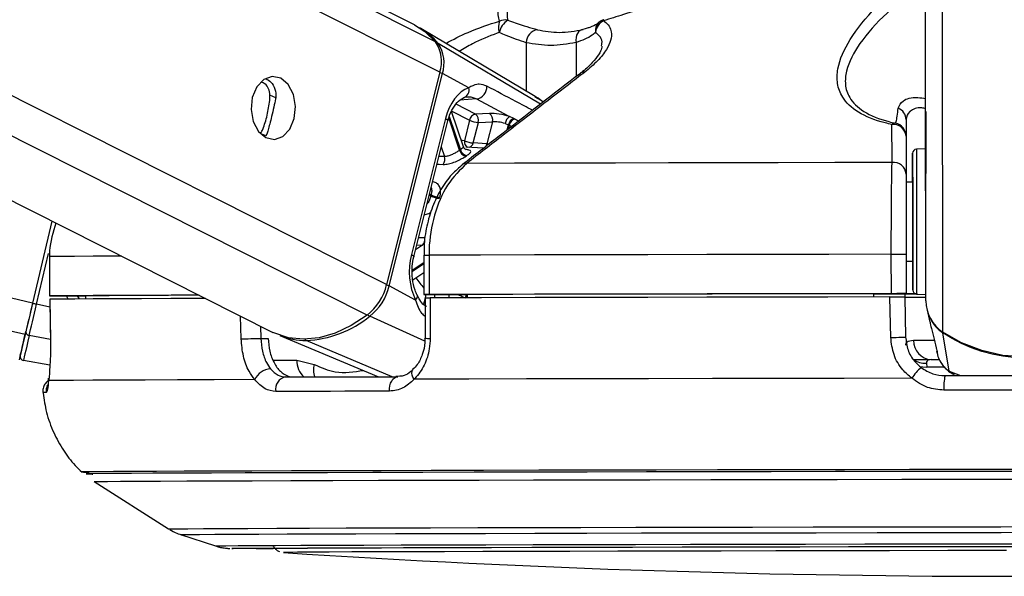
# Model space of a CAD drawing. Header units: millimetres. Extents: x 58489 to 443956, y 19852 to 392375.
# Tile 57 of 66: x 367637 to 371390, y 142791 to 144911. Entities that reach past the tile are written whole.
import ezdxf

# ---------------------------------------------------------------- set-up
doc = ezdxf.new("R2010")
doc.units = ezdxf.units.MM
doc.header["$LTSCALE"] = 50

msp = doc.modelspace()

# ---------------------------------------------------------------- linework, layer by layer
at = {"color": 7, "linetype": 'Continuous', "lineweight": 25}
for p, q in [((353180.31, 151482.27), (368602.05, 143720.1)), ((369141.12, 144891.68), (355981.2, 151515.41)), ((371090.12, 144675.64), (371081.24, 151303.73)), ((369602.24, 144618.15), (369166.09, 144877.52)), ((369796.02, 144878.05), (369779.1, 144873.34)), ((369238.07, 144711.1), (369035.43, 143902.11)), ((369045.36, 143896.81), (369248.01, 144705.8)), ((369348.5, 144652.23), (369248.01, 144705.8)), ((371091.25, 143840.34), (371090.12, 144675.64)), ((369328.41, 144427.06), (369282.96, 144561.87)), ((369427.94, 144554.3), (369374.26, 144551.9)), ((369520.69, 144534.32), (369503.29, 144542.06)), ((369259.56, 144534.79), (369129.78, 144016.67)), ((369138.93, 144007.57), (369268.72, 144525.69)), ((369351.61, 144528.34), (369332.01, 144450.08)), ((369365.4, 144441.75), (369385.01, 144520.01)), ((369385.01, 144520.01), (369438.69, 144522.41)), ((369438.69, 144522.41), (369417.52, 144437.88)), ((369487.4, 144515.63), (369499.67, 144510.91)), ((371015.32, 144530.47), (371015.64, 144291.84)), ((368578.27, 144474.87), (368573.13, 144468.43)), ((371015.41, 144468.15), (371015.6, 144323.43)), ((369404.81, 144421.47), (369337.6, 144426.27)), ((369417.52, 144437.88), (369365.4, 144441.75)), ((371090.47, 144419.55), (371054.68, 144417.63)), ((371040.64, 144291.86), (371015.64, 144291.83)), ((371015.64, 144291.84), (371015.64, 144291.83)), ((367759.54, 144144.16), (367685.74, 143831.18)), ((367759.55, 144144.16), (367685.74, 143831.16)), ((369177.27, 144014.02), (369177.47, 143864.02)), ((369177.29, 144014.02), (369177.27, 144014.02)), ((369197.01, 144014.1), (369197.22, 143864.1)), ((370959.45, 143867.45), (370959.25, 144017.45)), ((371016.01, 144017.46), (371016.21, 143867.47)), ((367749.96, 144008.82), (367750.42, 144008.83)), ((367749.96, 144008.82), (367750.16, 143858.82)), ((367750.42, 144008.83), (367750.62, 143858.83)), ((371016.04, 143991.83), (371041.04, 143991.86)), ((369135.03, 143919.67), (369177.36, 143948.12)), ((369145.85, 143843.24), (369045.36, 143896.81)), ((369192.12, 143864), (369341.99, 143864)), ((369341.99, 143864.23), (369342.16, 143851.93)), ((370891.21, 143867.18), (370891.23, 143854.84)), ((370891.21, 143866.88), (371016.21, 143867.05)), ((371010.76, 143867.04), (371010.99, 143854.52)), ((371016.21, 143866.62), (371010.76, 143866.62)), ((371016.21, 143867.05), (371016.21, 143867.47)), ((371016.21, 143867.05), (371016.21, 143866.62)), ((371016.21, 143867.05), (371016.21, 143866.37)), ((371016.21, 143866.37), (371016.21, 143866.62)), ((371055.43, 143866.14), (371091.22, 143864.31)), ((367751.03, 143846.32), (367753.57, 143692.08)), ((367751.65, 143846.33), (367751.36, 143846.34)), ((367800.16, 143858.82), (367887.12, 143858.93)), ((367887.11, 143859.1), (367887.33, 143847.29)), ((369181.81, 143851.53), (369181.76, 143698.12)), ((371010.99, 143854.96), (371013.86, 143702.34)), ((371095.76, 143804.81), (371106.47, 143758.82)), ((371179.35, 143571.65), (371156.17, 143717.69)), ((367753.92, 143691.97), (367753.45, 143692.07)), ((368556.29, 143697.16), (368583.73, 143697.16)), ((368628.3, 143708.48), (369004.77, 143551.03)), ((369181.67, 143698.12), (369181.69, 143698.14)), ((371130.49, 143659.78), (371131.01, 143657.71)), ((371132.43, 143647.32), (371134.49, 143638.51)), ((367751.97, 143594.78), (367650.66, 143613.13)), ((368693.49, 143613.47), (368759.21, 143597.59)), ((371093.13, 143602.48), (371094.89, 143587.73)), ((371111.78, 143616.36), (371139.92, 143616.4)), ((367921.08, 143151.4), (368204.03, 142971.01)), ((368250.02, 142949.35), (368383.22, 142906.27)), ((368642.23, 142881.2), (368642.79, 142881.14))]:
    msp.add_line(p, q, dxfattribs=at)
at = {"color": 8, "linetype": 'Continuous', "lineweight": 25}
for p, q in [((368960.92, 143786.03), (353658.91, 151487.93)), ((369035.43, 143902.11), (353957.04, 151491.46)), ((369238.07, 144711.1), (355725.39, 151512.38)), ((369221.66, 144826.94), (355934.22, 151514.86)), ((371091.25, 143840.34), (371081.24, 151303.73)), ((367657.49, 143711.28), (335582.52, 151274.56)), ((367685.74, 143831.18), (336093.72, 151280.58)), ((371155.7, 143720.69), (371145.93, 151004.36)), ((369622.27, 144589.77), (369231.69, 144821)), ((369567.62, 144823.78), (369567.87, 144638.59)), ((369757.44, 144824.29), (369757.61, 144694.33)), ((368612.65, 144613.22), (368590.84, 144624.19)), ((369633.48, 144598.43), (369601.42, 144616.73)), ((369374.26, 144551.9), (369299.97, 144589.29)), ((369378.58, 144609.31), (369314.48, 144604.74)), ((369313.55, 144414.06), (369272.17, 144536.83)), ((369273.89, 144542.39), (369316.49, 144416.03)), ((369283.38, 144562.68), (369351.61, 144528.34)), ((369494.76, 144491.27), (369499.67, 144510.91)), ((369502.75, 144509.39), (369499.03, 144494.57)), ((368573.13, 144468.43), (368554.21, 144477.95)), ((369243.92, 144426.72), (369256.25, 144390.14)), ((369256.25, 144390.14), (369234.85, 144390.5)), ((369203.71, 144239.16), (369197.7, 144242.18)), ((369198.79, 144246.51), (369204.79, 144243.49)), ((369171.61, 144052.24), (369145.77, 144034.87)), ((369150.32, 144053.03), (369171.61, 144052.24)), ((369181.28, 144079.94), (369157.26, 144080.73)), ((367701.11, 143827.56), (367746.48, 144020.01)), ((369133.34, 143956.54), (369177.31, 143986.09)), ((369177.31, 143981.01), (369133.43, 143951.51)), ((369185.2, 143864), (369182.12, 143851.71)), ((369217.59, 143851.65), (369220.68, 143864)), ((369273.77, 143864), (369270.7, 143851.78)), ((367751.54, 143815.66), (367701.11, 143827.56)), ((367864.74, 143847.17), (367857.45, 143858.89)), ((369181.81, 143850.45), (369175.89, 143826.84)), ((368481.12, 143695.31), (368478.99, 143782.05)), ((369180.75, 143687.09), (368971.27, 143781.37)), ((368555.15, 143743.71), (368556.29, 143697.16)), ((367753.55, 143692.95), (367673.01, 143708.32)), ((369056.11, 143551.16), (368728.92, 143689.05)), ((368602.92, 143613.47), (368693.49, 143613.47)), ((371160.95, 143587.83), (371094.89, 143587.73)), ((371179.35, 143571.65), (371223.26, 143555.26)), ((371199.86, 143561.11), (371179.35, 143571.65)), ((367872.08, 143188.03), (367871.93, 143187.98)), ((367921.07, 143151.41), (367921.22, 143151.45)), ((368642.24, 142881.23), (368642.23, 142881.2))]:
    msp.add_line(p, q, dxfattribs=at)
at = {"color": 7, "linetype": 'Continuous', "lineweight": 25, "flags": 128}
for points in [[(369141.12, 144891.68), (369181.22, 144866.29), (369221.66, 144826.94)], [(369785, 144873.59), (369778.55, 144872.72), (369772.58, 144869.96), (369767.31, 144865.43), (369762.96, 144859.3), (369759.7, 144851.81), (369757.64, 144843.26), (369756.88, 144833.96), (369757.44, 144824.29)], [(368631.81, 144688.05), (368599.04, 144694.85), (368566.95, 144683.41), (368540.42, 144655.46), (368523.5, 144615.27), (368518.75, 144568.94), (368526.9, 144523.54), (368546.72, 144485.98), (368575.17, 144461.96), (368607.94, 144455.16), (368640.02, 144466.6), (368666.55, 144494.55), (368683.48, 144534.75), (368688.22, 144581.07), (368680.07, 144626.47), (368660.26, 144664.04), (368631.81, 144688.05)], [(369378.58, 144609.31), (369498.43, 144544.68), (369503.29, 144542.06)], [(371090.28, 144560.41), (371090.28, 144562.19), (371090.3, 144545.92), (371090.35, 144514.09), (371090.4, 144471.54), (371090.46, 144424.76), (371090.52, 144380.85), (371090.57, 144346.51), (371090.6, 144326.97), (371090.59, 144325.19), (371090.58, 144341.46), (371090.53, 144373.29), (371090.48, 144415.83), (371090.41, 144462.62), (371090.35, 144506.53), (371090.3, 144540.87), (371090.28, 144560.41)], [(371040.76, 144202.39), (371040.67, 144265.98), (371040.6, 144321.1), (371040.54, 144364.02), (371040.5, 144391.79), (371040.49, 144402.53), (371040.5, 144395.51), (371040.54, 144371.2), (371040.59, 144331.26), (371040.64, 144291.86)], [(370962.1, 144367.13), (370743.86, 144366.79), (370528.43, 144366.43), (370316.68, 144366.05), (370109.42, 144365.67), (369907.45, 144365.28), (369711.58, 144364.87), (369522.57, 144364.47), (369341.14, 144364.05)], [(371040.64, 144291.86), (371040.63, 144298.65), (371040.62, 144306.85), (371040.64, 144297.17), (371040.67, 144270.66), (371040.72, 144230.2), (371040.79, 144180.16)], [(371041.05, 143991.86), (371041.08, 143962.62), (371041.14, 143919.71), (371041.18, 143891.94), (371041.19, 143881.2), (371041.19, 143888.22), (371041.15, 143912.53), (371041.1, 143952.47), (371041.02, 144005.31), (371040.94, 144067.46), (371040.85, 144134.68), (371040.76, 144202.39)], [(371040.79, 144180.16), (371040.86, 144125.98), (371040.93, 144073.51), (371041, 144028.45), (371041.04, 143995.68), (371041.06, 143978.76), (371041.06, 143979.5), (371041.05, 143991.86)], [(370959.25, 144017.45), (370721.6, 144017.08), (370487.02, 144016.69), (370256.48, 144016.29), (370030.95, 144015.87), (369811.34, 144015.44), (369598.57, 144015), (369393.51, 144014.55), (369197.01, 144014.1)], [(370959.25, 144017.45), (370969.9, 144017.47), (370980.36, 144017.48), (370990.17, 144017.49), (370998.89, 144017.49), (371006.11, 144017.49), (371011.53, 144017.48), (371014.88, 144017.48), (371016.01, 144017.46)], [(368320.82, 143861.66), (368214.27, 143861.28), (368101.02, 143860.84), (368001.67, 143860.41), (367916.63, 143859.99), (367846.26, 143859.59), (367790.85, 143859.2), (367750.62, 143858.83)], [(368321.45, 143861.34), (368301.46, 143861.26), (368203.75, 143860.88), (368117.16, 143860.5), (368041.96, 143860.14), (367978.41, 143859.78), (367926.73, 143859.43), (367887.11, 143859.1)], [(369197.22, 143864.1), (369189.48, 143864.08), (369183.46, 143864.06), (369179.44, 143864.04), (369177.58, 143864.03), (369178, 143864.01), (369180.66, 143864), (369185.43, 143864), (369192.12, 143864)], [(370959.45, 143867.45), (370721.8, 143867.08), (370487.22, 143866.69), (370256.69, 143866.28), (370031.15, 143865.87), (369811.55, 143865.44), (369598.77, 143865), (369393.71, 143864.56), (369197.22, 143864.1)], [(370891.21, 143867.18), (370683.47, 143866.85), (370478.38, 143866.5), (370276.66, 143866.14), (370078.98, 143865.78), (369886.03, 143865.4), (369698.47, 143865.02), (369516.91, 143864.63), (369341.99, 143864.23)], [(371016.21, 143867.47), (371015.08, 143867.48), (371011.73, 143867.49), (371006.32, 143867.49), (370999.09, 143867.49), (370990.37, 143867.49), (370980.56, 143867.48), (370970.1, 143867.47), (370959.45, 143867.45)], [(371058.77, 143865.97), (371023.7, 143865.96), (371010.78, 143865.96)], [(371054.46, 143866.22), (371040.58, 143866.24), (371022.37, 143866.29), (371016.21, 143866.37)], [(367685.74, 143831.18), (367681.61, 143813.66), (367677.54, 143796.38), (367673.59, 143779.61), (367669.81, 143763.58), (367666.26, 143748.52), (367662.99, 143734.65), (367660.06, 143722.18), (367657.49, 143711.28)], [(367685.74, 143831.16), (367682.04, 143815.48), (367678.41, 143800.03), (367674.86, 143785.02), (367671.49, 143770.68), (367668.31, 143757.21), (367665.39, 143744.8), (367662.76, 143733.65), (367660.47, 143723.9)], [(367673.01, 143708.32), (367675.56, 143719.16), (367678.48, 143731.56), (367681.73, 143745.35), (367685.26, 143760.33), (367689.02, 143776.27), (367692.95, 143792.95), (367697, 143810.13), (367701.11, 143827.56)], [(367685.74, 143831.16), (367686.04, 143831.09), (367686.93, 143830.89), (367688.36, 143830.55), (367690.29, 143830.1), (367692.63, 143829.55), (367695.29, 143828.93), (367698.15, 143828.25), (367701.11, 143827.56)], [(367750.62, 143858.83), (367750.31, 143858.81), (367752.26, 143858.8), (367756.38, 143858.79), (367762.49, 143858.79), (367770.3, 143858.79), (367779.47, 143858.8), (367789.57, 143858.8), (367800.16, 143858.82)], [(368345.48, 143849.24), (368338.75, 143849.22), (368212.95, 143848.77), (368100.44, 143848.34), (368001.69, 143847.91), (367917.08, 143847.5), (367846.98, 143847.1), (367791.67, 143846.71), (367751.36, 143846.34)], [(367751.36, 143846.34), (367753.01, 143746.36), (367753.92, 143691.97)], [(369201.52, 143851.61), (369201.48, 143751.64), (369201.46, 143697.25)], [(370954.14, 143854.95), (370717.86, 143854.58), (370484.64, 143854.19), (370255.43, 143853.78), (370031.17, 143853.37), (369812.76, 143852.94), (369601.12, 143852.51), (369397.1, 143852.06), (369201.52, 143851.61)], [(370957.08, 143700.58), (370955.17, 143800.56), (370954.14, 143854.95)], [(371010.99, 143853.86), (371017.26, 143853.78), (371035.79, 143853.73), (371065.83, 143853.7), (371092.04, 143853.69)], [(368960.92, 143786.03), (368900.7, 143746.4), (368839.23, 143717.38), (368777.93, 143699.64), (368718.2, 143693.57), (368661.44, 143699.32), (368608.96, 143716.76), (368602.05, 143720.1)], [(367657.49, 143711.28), (367647.88, 143670.39), (367640.84, 143640.45), (367636.55, 143622.17), (367635.11, 143615.95), (367635.11, 143615.95)], [(367638.74, 143631.33), (367639.09, 143632.87), (367640.14, 143637.37), (367641.88, 143644.8), (367644.3, 143655.13), (367647.39, 143668.28), (367651.13, 143684.19), (367655.5, 143702.77), (367660.47, 143723.9)], [(371777.13, 143721.53), (371706, 143680.66), (371629.33, 143650.74), (371548.89, 143632.46), (371466.53, 143626.25), (371384.16, 143632.24), (371303.68, 143650.3), (371226.93, 143680.01), (371155.7, 143720.69)], [(371466.54, 143623.39), (371425.3, 143624.86), (371384.3, 143629.37), (371343.76, 143636.9), (371303.93, 143647.41), (371265.03, 143660.82), (371227.3, 143677.07), (371190.94, 143696.06), (371156.17, 143717.69)], [(367673.01, 143708.32), (367667.9, 143686.59), (367663.41, 143667.49), (367659.56, 143651.13), (367656.38, 143637.6), (367653.89, 143626.98), (367652.1, 143619.34), (367651.03, 143614.71), (367650.66, 143613.13)], [(368481.12, 143695.31), (368488.42, 143695.51), (368497.19, 143695.74), (368507.05, 143695.99), (368517.54, 143696.26), (368528.17, 143696.52), (368538.49, 143696.76), (368548, 143696.98), (368556.29, 143697.16)], [(370957.08, 143700.58), (370967.72, 143700.78), (370978.19, 143701), (370988.01, 143701.25), (370996.74, 143701.49), (371003.97, 143701.74), (371009.38, 143701.97), (371012.73, 143702.17), (371013.86, 143702.34)], [(371141.41, 143616.01), (371092.18, 143615.98), (371042.47, 143615.96)], [(367746.77, 143536.22), (367746.97, 143544.41), (367747.08, 143545.1)], [(368532.61, 143539.82), (368378.25, 143539.34), (368238.78, 143538.85), (368114.86, 143538.38), (368007.1, 143537.92), (367916.01, 143537.47), (367842.04, 143537.03), (367785.54, 143536.61), (367746.77, 143536.22)], [(368650.8, 143550.06), (368700.37, 143550.21), (368751.11, 143550.35), (368802.99, 143550.5), (368855.98, 143550.64), (368910.08, 143550.79), (368965.26, 143550.93), (369021.48, 143551.07), (369078.73, 143551.21)], [(369046.66, 143495.81), (369046.62, 143506.29), (369048, 143516.54), (369050.72, 143526.12), (369054.68, 143534.61), (369059.7, 143541.63), (369065.56, 143546.88), (369072, 143550.12), (369078.73, 143551.21)], [(371037.16, 143545.06), (370780.1, 143544.67), (370526.36, 143544.25), (370277.14, 143543.81), (370033.66, 143543.36), (369797.08, 143542.9), (369568.55, 143542.43), (369349.16, 143541.95), (369139.99, 143541.46)], [(371164.04, 143555.18), (371239.57, 143555.29), (371315.21, 143555.4), (371390.9, 143555.5), (371466.63, 143555.6), (371542.36, 143555.71), (371618.06, 143555.8), (371693.69, 143555.9), (371769.22, 143555.99)], [(369046.66, 143495.81), (368988.63, 143495.66), (368931.66, 143495.52), (368875.73, 143495.37), (368820.91, 143495.23), (368767.2, 143495.08), (368714.62, 143494.94), (368663.21, 143494.79), (368612.96, 143494.64)], [(371773.37, 143500.65), (371696.82, 143500.56), (371620.17, 143500.46), (371543.45, 143500.36), (371466.7, 143500.26), (371389.96, 143500.15), (371313.24, 143500.05), (371236.59, 143499.94), (371160.03, 143499.83)], [(371529.86, 143197.73), (371278.96, 143197.39), (371028.97, 143197.02), (370781.12, 143196.64), (370536.61, 143196.23), (370296.63, 143195.81), (370062.36, 143195.37), (369834.94, 143194.92), (369615.46, 143194.47), (369405, 143194), (369204.59, 143193.53), (369015.2, 143193.05), (368837.76, 143192.58), (368673.13, 143192.1), (368522.1, 143191.63), (368385.44, 143191.16), (368263.78, 143190.7), (368157.72, 143190.25), (368067.8, 143189.82), (367994.43, 143189.4), (367937.98, 143188.99), (367898.72, 143188.61), (367876.85, 143188.24), (367872.08, 143188.03)], [(371498.69, 143190.49), (371246.26, 143190.14), (370994.93, 143189.78), (370745.95, 143189.38), (370500.56, 143188.97), (370259.99, 143188.55), (370025.43, 143188.11), (369798.05, 143187.65), (369578.99, 143187.19), (369369.34, 143186.72), (369170.13, 143186.24), (368982.37, 143185.76), (368806.99, 143185.28), (368644.87, 143184.8), (368496.8, 143184.33), (368363.53, 143183.86), (368245.72, 143183.4), (368143.96, 143182.96), (368058.76, 143182.52), (367990.53, 143182.1), (367939.64, 143181.7), (367906.3, 143181.32), (367890.71, 143180.96), (367892.94, 143180.63), (367912.98, 143180.31), (367915.25, 143180.29)], [(371498.65, 143190.49), (371246.54, 143190.14), (370995.53, 143189.77), (370746.86, 143189.38), (370501.78, 143188.97), (370261.51, 143188.54), (370027.25, 143188.1), (369800.16, 143187.65), (369581.38, 143187.19), (369371.99, 143186.72), (369173.04, 143186.24), (368985.51, 143185.76), (368810.35, 143185.28), (368648.43, 143184.8), (368500.55, 143184.33), (368367.45, 143183.87), (368249.79, 143183.41), (368148.16, 143182.96), (368063.07, 143182.52), (367994.93, 143182.11), (367944.09, 143181.71), (367910.8, 143181.33), (367895.23, 143180.97), (367897.46, 143180.63), (367914.19, 143180.35)], [(367921.22, 143151.45), (367922.31, 143151.54), (367937.76, 143151.89), (367970.8, 143152.27), (368021.25, 143152.67), (368088.87, 143153.09), (368173.32, 143153.51), (368274.19, 143153.96), (368390.95, 143154.41), (368523.05, 143154.88), (368669.81, 143155.34), (368830.5, 143155.82), (369004.34, 143156.3), (369190.44, 143156.77), (369387.89, 143157.24), (369595.69, 143157.71), (369812.82, 143158.17), (370038.19, 143158.62), (370270.68, 143159.05), (370509.13, 143159.48), (370752.35, 143159.89), (370999.13, 143160.27), (371248.25, 143160.64), (371498.46, 143160.99)], [(368445.24, 142896.63), (368449.99, 142896.82), (368472.14, 142897.16), (368511.86, 142897.52), (368568.92, 142897.9), (368643, 142898.29), (368733.65, 142898.7), (368840.35, 142899.12), (368962.46, 142899.55), (369099.27, 142899.98), (369249.98, 142900.42), (369413.7, 142900.86), (369589.48, 142901.3), (369776.28, 142901.74), (369973, 142902.16), (370178.49, 142902.59), (370391.55, 142902.99), (370610.92, 142903.39), (370835.32, 142903.77), (371063.43, 142904.13), (371293.9, 142904.47), (371525.4, 142904.78)], [(368603.12, 142895.5), (368538.25, 142895.7), (368489.81, 142895.94), (368458.86, 142896.21), (368446.41, 142896.46)], [(368592.51, 142896.78), (368592.52, 142896.78), (368601.37, 142897.09), (368627.91, 142897.43), (368671.95, 142897.79), (368733.22, 142898.16), (368811.35, 142898.55), (368905.87, 142898.95), (369016.17, 142899.37), (369141.58, 142899.79), (369281.34, 142900.21), (369434.58, 142900.64), (369600.34, 142901.07), (369777.63, 142901.5), (369965.32, 142901.92), (370162.28, 142902.33), (370367.29, 142902.73), (370579.09, 142903.12), (370796.35, 142903.5), (371017.75, 142903.85), (371241.94, 142904.19), (371467.5, 142904.51)], [(371398.88, 142888.72), (371174.69, 142888.4), (370952.35, 142888.06), (370733.27, 142887.7), (370518.83, 142887.32), (370310.39, 142886.92), (370109.27, 142886.52), (369916.74, 142886.1), (369734, 142885.68), (369562.23, 142885.26), (369402.5, 142884.83), (369255.84, 142884.41), (369123.15, 142883.98), (369005.28, 142883.57), (368902.99, 142883.16), (368816.9, 142882.77), (368747.57, 142882.39), (368695.44, 142882.02), (368660.85, 142881.68), (368643.99, 142881.35), (368642.24, 142881.23)]]:
    msp.add_lwpolyline(points, dxfattribs=at)
at = {"color": 8, "linetype": 'Continuous', "lineweight": 25, "flags": 128}
for points in [[(369863.24, 144911.3), (369862.84, 144911.06), (369862.52, 144910.51), (369862.29, 144909.66), (369862.16, 144908.52), (369862.13, 144907.08)], [(369259.56, 144534.79), (369263.64, 144532.35), (369266.6, 144530.02), (369268.33, 144527.88), (369268.77, 144525.98), (369268.72, 144525.69)], [(369332.01, 144450.08), (369323.86, 144450.99), (369320.25, 144451.26)], [(371054.68, 144417.63), (371054.69, 144417.52), (371054.7, 144406.17), (371054.75, 144376.8), (371054.8, 144331.42), (371054.89, 144273.13), (371054.97, 144205.89)], [(369227.33, 144360.48), (369235.45, 144360.31), (369251.43, 144360)], [(371054.97, 144205.89), (371055.07, 144134.29), (371055.16, 144063.21), (371055.25, 143997.49), (371055.33, 143941.61), (371055.39, 143899.37), (371055.42, 143873.67), (371055.43, 143866.14)], [(369129.78, 144016.67), (369133.86, 144014.24), (369136.82, 144011.9), (369138.54, 144009.76), (369138.99, 144007.86), (369138.91, 144007.49)], [(369177.27, 144014.02), (369177.38, 144014.03), (369179.23, 144014.04), (369183.26, 144014.06), (369189.28, 144014.08), (369197.01, 144014.1)], [(368025.06, 144010.52), (368001.47, 144010.41), (367916.43, 144009.99), (367846.06, 144009.59), (367790.65, 144009.2), (367750.42, 144008.83)], [(369145.85, 143843.24), (369149.35, 143847.73), (369151.71, 143852.09), (369152.83, 143856.16), (369152.69, 143859.81), (369152.06, 143861.62)], [(371044.15, 143689.92), (371066.29, 143689.89), (371093.8, 143689.88), (371122.82, 143689.89)], [(369139.99, 143541.46), (369135.69, 143549.64), (369132.9, 143557.52), (369131.74, 143564.75), (369132.26, 143571.02), (369134.42, 143576.07), (369136.52, 143578.46)], [(371067.57, 143590.35), (371079.72, 143588.1), (371094.89, 143587.73)], [(367737.58, 143490.63), (367732.07, 143490.52), (367728.13, 143490.41), (367725.78, 143490.3), (367724.99, 143490.2), (367724.99, 143490.2)], [(368204.03, 142971.01), (368210.85, 142971.31), (368235.31, 142971.66), (368277.44, 142972.04), (368336.98, 142972.44), (368413.62, 142972.85), (368506.95, 142973.27), (368616.44, 142973.71), (368741.5, 142974.15), (368881.45, 142974.6), (369035.52, 142975.06), (369202.88, 142975.52), (369382.6, 142975.98), (369573.71, 142976.43), (369775.16, 142976.88), (369985.86, 142977.32), (370204.65, 142977.75), (370430.33, 142978.17), (370661.68, 142978.57), (370897.43, 142978.96), (371136.28, 142979.32), (371376.96, 142979.67), (371618.12, 142979.99)], [(368250.03, 142949.34), (368256.72, 142949.65), (368280.84, 142950), (368322.37, 142950.38), (368381.08, 142950.76), (368456.65, 142951.17), (368548.65, 142951.59), (368656.6, 142952.02), (368779.91, 142952.46), (368917.88, 142952.9), (369069.79, 142953.35), (369234.79, 142953.8), (369411.98, 142954.26), (369600.4, 142954.7), (369799.02, 142955.15), (370006.75, 142955.58), (370222.45, 142956.01), (370444.96, 142956.42), (370673.05, 142956.81), (370905.48, 142957.19), (371140.97, 142957.56), (371378.26, 142957.9), (371616.03, 142958.21)], [(368383.22, 142906.27), (368383.33, 142906.33), (368394.36, 142906.65), (368423.01, 142907), (368469.09, 142907.37), (368532.34, 142907.76), (368612.42, 142908.16), (368708.84, 142908.58), (368821.06, 142909), (368948.44, 142909.44), (369090.25, 142909.88), (369245.68, 142910.32), (369413.83, 142910.76), (369593.75, 142911.2), (369784.4, 142911.64), (369984.69, 142912.07), (370193.47, 142912.49), (370409.55, 142912.9), (370631.69, 142913.3), (370858.62, 142913.68), (371089.04, 142914.04), (371321.62, 142914.38), (371555.03, 142914.69)], [(368446.41, 142896.46), (368445.56, 142896.5), (368445.24, 142896.63)]]:
    msp.add_lwpolyline(points, dxfattribs=at)
at = {"color": 7, "linetype": 'Continuous', "lineweight": 25}
for centre, radius, start, end in [((369036.82, 144661.08), 252.09, 39.37387, 60.50076), ((369526.31, 144882.64), 64.73, 158.8276, 198.30192), ((369536.26, 144847.74), 72.88, 122.49645, 168.466), ((369486.55, 144858.59), 51.71, 78.21377, 113.47375), ((369886.45, 144857.51), 55.22, 116.12514, 173.97868), ((369877.34, 144863.33), 50, 106.44183, 130.84079), ((369618.26, 144823.07), 50.64, 98.77379, 179.20179), ((369111.84, 144752.29), 132.78, 341.92591, 34.20598), ((369122.45, 144746.77), 132.08, 341.92761, 34.19496), ((369319.94, 144643.16), 29.97, 283.85336, 17.62311), ((369369.34, 144656.79), 48.37, 281.00572, 1.54628), ((370967.65, 144529.83), 47.68, 0.77713, 68.15186), ((369380.8, 144522.95), 29.68, 102.73247, 169.53673), ((369355.95, 144527.97), 30.12, 344.66462, 52.58707), ((369409.63, 144530.37), 30.13, 344.6697, 52.58198), ((369526.5, 144510.12), 39.49, 126.00766, 171.97458), ((369389.44, 144608.88), 88.98, 244.83835, 267.14191), ((369529.74, 144505.05), 30.63, 107.17886, 168.97015), ((369532.83, 144503.53), 30.65, 107.3625, 168.98169), ((370974.21, 144499.41), 17.7, 86.78028, 135.31271), ((370967.78, 144464.49), 47.77, 4.40107, 97.39672), ((370965.42, 144468.07), 49.98, 0.10136, 78.71116), ((369369.84, 144530.61), 88.97, 244.83641, 267.13716), ((369223.86, 144379.86), 33.99, 324.22987, 17.59102), ((369425.13, 144251.03), 197.56, 123.36364, 124.38861), ((369344.34, 144423.09), 32.09, 196.35396, 258.64526), ((369347.05, 144424.53), 31.73, 195.54171, 258.48752), ((369434.82, 144250.35), 171.26, 123.33062, 124.41647), ((371055.49, 144402.65), 15, 93.07703, 180.07703), ((370968.02, 144319.78), 47.72, 4.38737, 97.11969), ((369579.27, 144147.61), 386.57, 165.63936, 166.30047), ((369241.57, 144321.82), 90.92, 245.38453, 267.20203), ((369242.59, 144322.08), 87.21, 244.31224, 267.07345), ((369151.45, 144074.82), 30.27, 311.77496, 9.74334), ((368828.75, 143952.82), 212.81, 308.39434, 346.21463), ((368839.87, 143947.21), 211.59, 308.39095, 346.22115), ((371056.19, 143881.12), 15, 180.07703, 267.07703), ((371236.05, 143841.15), 144.8, 180.32168, 236.29666), ((368710.32, 144102.13), 413.49, 272.57771, 309.12934), ((371237.96, 143839.2), 146.47, 207.56007, 236.05646), ((367674.38, 143722.26), 14.01, 173.27971, 264.40125), ((368726.4, 143946.23), 257.2, 247.5784, 270.56183), ((371115.47, 143687.62), 71.36, 178.15734, 267.03123), ((367653.33, 143627.88), 14.99, 166.69707, 259.74173), ((368596.1, 143510.8), 69.81, 92.42914, 155.43154), ((371183.11, 143452.13), 173.02, 129.46765, 147.51188), ((368658.65, 143504.08), 46.65, 99.6847, 191.6715), ((371336.67, 143514.87), 177.27, 166.85595, 184.86787), ((367896.18, 143668.34), 480.97, 267.10903, 270.68088), ((371410.74, 185129.66), 42339.09, 266.251576, 273.902475)]:
    msp.add_arc(centre, radius, start, end, dxfattribs=at)
at = {"color": 8, "linetype": 'Continuous', "lineweight": 25}
for centre, radius, start, end in [((369872.5, 144870.32), 41.56, 132.09308, 189.72347), ((369226.48, 144811.52), 10.82, 61.20189, 96.57047), ((369228.51, 144667.92), 42.6, 62.76483, 77.57531), ((369787.31, 144688.96), 22.65, 81.943, 126.46741), ((369353.68, 144445.81), 22.09, 168.8355, 244.96264), ((369344.22, 144445.93), 21.59, 287.43932, 348.83495), ((369396.12, 144442.17), 21.82, 289.31665, 348.67), ((369338.43, 144341.85), 22.36, 83.01535, 127.22323), ((369022.3, 143849.08), 53.01, 64.21369, 76.10839), ((369379.11, 144076.13), 275.15, 212.59402, 222.86318), ((369368.03, 143843.05), 34.57, 142.70992, 165.12796), ((369374.03, 143840.54), 37.67, 148.47122, 162.74937), ((368982.29, 143802.95), 24.24, 218.47882, 242.93789), ((371162.38, 143717.31), 6.22, 154.63996, 176.5047), ((368733.66, 143699.27), 11.26, 209.97434, 245.10668), ((369196.79, 143816.05), 118.89, 262.6956, 272.24987), ((368775.7, 143610.48), 82.27, 177.91121, 227.04793), ((371088.97, 143680.73), 78.36, 233.75768, 273.0402), ((368830.76, 143577.79), 74.24, 164.53281, 201.66528), ((367787.39, 143496.12), 50.12, 154.54067, 186.28863)]:
    msp.add_arc(centre, radius, start, end, dxfattribs=at)
at = {"color": 7, "linetype": 'Continuous', "lineweight": 25}
for centre, major_axis, ratio, start_param, end_param in [((369375.76, 144472.84), (3.71, 184.57), 0.6720297, 0.2514062, 1.2420719), ((369471.9, 144530.66), (68.54, -14.44), 0.2751992, 1.1539271, 2.3236204), ((369466.94, 144507.14), (44.29, -8.34), 0.2951966, 1.1467628, 2.3164561), ((369245.97, 143954.72), (3.71, 184.57), 0.6720297, 1.2420719, 2.2327375)]:
    msp.add_ellipse(centre, major_axis=major_axis, ratio=ratio, start_param=start_param, end_param=end_param, dxfattribs=at)
at = {"color": 8, "linetype": 'Continuous', "lineweight": 25}
msp.add_ellipse((367990.38, 143917.94), major_axis=(-119.18, 140.96), ratio=0.9999287, start_param=1.1949147, end_param=1.2639482, dxfattribs=at)
at = {"color": 7, "linetype": 'Continuous', "lineweight": 25}
for points, knots in [([(369465.95, 144906.02), (369463.69, 144913.69), (369455.75, 144940.66), (369472.12, 144996.98), (369507.33, 145048.5), (369525.2, 145074.64)], [0, 0, 0, 0, 0.1637214, 0.5756299, 1, 1, 1, 1]), ([(369570.31, 145067.29), (369551.43, 145043.53), (369513.27, 144995.5), (369491.21, 144942.45), (369495.83, 144916.41), (369497.11, 144909.21)], [0, 0, 0, 0, 0.4146301, 0.8381096, 1, 1, 1, 1]), ([(370311.09, 145076.75), (370251.58, 145051.17), (370131.22, 144999.42), (369978.22, 144942.58), (369887.47, 144914.83), (369862.13, 144907.08)], [0, 0, 0, 0, 0.4134707, 0.8362824, 1, 1, 1, 1]), ([(370961.63, 144511.86), (370952.78, 144513.91), (370903.18, 144525.43), (370826.7, 144556.49), (370770.91, 144610.77), (370750.95, 144668), (370753.73, 144741.87), (370798.8, 144840.85), (370895.95, 144961.1), (370989.09, 145039.07), (371035.71, 145078.1)], [0, 0, 0, 0, 0.0240244, 0.134637, 0.2445062, 0.3341144, 0.4239705, 0.6010805, 0.8003271, 1, 1, 1, 1]), ([(371074.94, 145045.52), (371028.98, 145009.67), (370936.28, 144937.35), (370836.55, 144825.69), (370788.1, 144733.31), (370781.2, 144664.21), (370796.95, 144610.76), (370847.79, 144559.39), (370919.94, 144529.96), (370966.82, 144519.04), (370975.21, 144517.08)], [0, 0, 0, 0, 0.200857, 0.4051641, 0.5832928, 0.6709926, 0.761392, 0.8688592, 0.9765326, 1, 1, 1, 1]), ([(369497.11, 144909.21), (369506.81, 144905.68), (369548.68, 144890.46), (369583.66, 144880.66), (369610.53, 144873.12)], [0, 0, 0, 0, 0.2315477, 1, 1, 1, 1]), ([(369862.13, 144907.08), (369863.57, 144906.14), (369880.28, 144895.21), (369899.89, 144862.66), (369883.94, 144808.19), (369842.39, 144754.76), (369807.79, 144725.84), (369790.49, 144711.38)], [0, 0, 0, 0, 0.024267, 0.2827643, 0.6129879, 0.8064848, 1, 1, 1, 1]), ([(369843.09, 144900.87), (369841.09, 144898.95), (369834.94, 144893.01), (369818.67, 144883.95), (369800.75, 144879.28), (369796.02, 144878.05)], [0, 0, 0, 0, 0.260396, 0.804858, 1, 1, 1, 1]), ([(369567.62, 144823.78), (369543.08, 144831.84), (369511.13, 144842.33), (369473.57, 144858.55), (369464.86, 144862.31)], [0, 0, 0, 0, 0.7680855, 1, 1, 1, 1]), ([(369610.53, 144873.12), (369637.96, 144868.14), (369693.66, 144858.03), (369754.25, 144868.35), (369785, 144873.59)], [0, 0, 0, 0, 0.4923944, 1, 1, 1, 1]), ([(369831.54, 144863.3), (369827.49, 144859.5), (369810.05, 144843.14), (369780.3, 144832.48), (369757.44, 144824.29)], [0, 0, 0, 0, 0.2319708, 1, 1, 1, 1]), ([(369757.44, 144824.29), (369725.04, 144818.81), (369659.28, 144807.69), (369598.47, 144818.36), (369567.62, 144823.78)], [0, 0, 0, 0, 0.4927367, 1, 1, 1, 1]), ([(369856.32, 144811), (369856.28, 144808.47), (369856.18, 144802.56), (369845.75, 144778.83), (369820.52, 144748.04), (369795.41, 144723.13), (369776.32, 144709.48), (369773.18, 144707.23)], [0, 0, 0, 0, 0.1891415, 0.4407168, 0.6933154, 0.9495288, 1, 1, 1, 1]), ([(369774, 144706.98), (369669.15, 144626.2), (369519.38, 144510.8), (369370, 144394.42), (369325.19, 144359.51)], [0, 0, 0, 0, 0.7000096, 1, 1, 1, 1]), ([(369790.49, 144711.38), (369769.79, 144695.42), (369666.29, 144615.64), (369516.49, 144499.88), (369387.48, 144399.94), (369341.14, 144364.05)], [0, 0, 0, 0, 0.1380973, 0.6904923, 1, 1, 1, 1]), ([(368590.84, 144624.19), (368589.73, 144632.38), (368587.52, 144648.75), (368574.37, 144666.62), (368562.5, 144671.78), (368557.77, 144673.83)], [0, 0, 0, 0, 0.3760233, 0.751567, 1, 1, 1, 1]), ([(368575.83, 144686.36), (368582.3, 144682.63), (368597.26, 144674.01), (368611.71, 144648.21), (368614.62, 144624.56), (368612.52, 144612.21), (368612.19, 144610.28)], [0, 0, 0, 0, 0.2631679, 0.607657, 0.9385545, 1, 1, 1, 1]), ([(369417.7, 144658.1), (369407.83, 144661.84), (369394.74, 144666.8), (369372.2, 144664.61), (369358.78, 144657.6), (369348.5, 144652.23)], [0, 0, 0, 0, 0.4178707, 0.554002, 1, 1, 1, 1]), ([(368554.21, 144477.95), (368557.63, 144483.28), (368563.92, 144493.08), (368572.52, 144518.39), (368580.08, 144546.78), (368586.12, 144576.31), (368590.04, 144602.42), (368590.59, 144617.36), (368590.84, 144624.19)], [0, 0, 0, 0, 0.2046202, 0.3763305, 0.5488357, 0.7033577, 0.8642905, 1, 1, 1, 1]), ([(369268.72, 144525.69), (369270.79, 144532.94), (369276.93, 144554.4), (369292.85, 144584.27), (369314.04, 144606.73), (369326.83, 144612.65), (369332.38, 144615.21)], [0, 0, 0, 0, 0.1564047, 0.4630925, 0.767217, 1, 1, 1, 1]), ([(369327.11, 144614.06), (369334.59, 144616.12), (369352, 144620.91), (369368.93, 144613.52), (369378.58, 144609.31)], [0, 0, 0, 0, 0.4297725, 1, 1, 1, 1]), ([(369632.56, 144597.72), (369623.77, 144604.38), (369613.06, 144612.48), (369601.18, 144618.67), (369599.05, 144619.78)], [0, 0, 0, 0, 0.8212481, 1, 1, 1, 1]), ([(368612.19, 144610.28), (368610.03, 144599.79), (368605.72, 144578.73), (368597.54, 144543.98), (368589.84, 144513.76), (368583.34, 144490.41), (368579.95, 144480.02), (368578.27, 144474.87)], [0, 0, 0, 0, 0.22207581, 0.44576828, 0.64014471, 0.82164407, 1, 1, 1, 1]), ([(370975.21, 144517.08), (370976.18, 144518.63), (370979.7, 144524.27), (370983, 144553.15), (370985.39, 144574.08)], [0, 0, 0, 0, 0.275165, 1, 1, 1, 1]), ([(369499.67, 144510.91), (369500.46, 144510.52), (369501.48, 144510.01), (369502.51, 144509.51), (369502.75, 144509.39)], [0, 0, 0, 0, 0.7632636, 1, 1, 1, 1]), ([(369502.75, 144509.39), (369505.8, 144507.6), (369510.04, 144505.1), (369512.11, 144502.65), (369512.7, 144501.96)], [0, 0, 0, 0, 0.718838, 1, 1, 1, 1]), ([(369514.85, 144496.88), (369515.15, 144498.56), (369515.94, 144502.91), (369520.24, 144507.1), (369522.73, 144508.33), (369522.38, 144508.2), (369522.31, 144508.18)], [0, 0, 0, 0, 0.2326876, 0.6041145, 0.921463, 1, 1, 1, 1]), ([(369523.69, 144532.78), (369523.45, 144532.91), (369522.45, 144533.42), (369521.46, 144533.93), (369520.69, 144534.32)], [0, 0, 0, 0, 0.2370107, 1, 1, 1, 1]), ([(369540.95, 144521.74), (369539.69, 144522.74), (369535.09, 144526.41), (369528.48, 144530.1), (369523.69, 144532.78)], [0, 0, 0, 0, 0.2744254, 1, 1, 1, 1]), ([(370962.1, 144367.13), (370962.05, 144383.11), (370961.89, 144431.37), (370961.73, 144479.6), (370961.63, 144511.86)], [0, 0, 0, 0, 0.33099431, 1, 1, 1, 1]), ([(371015.32, 144530.47), (371015.34, 144514.01), (371015.38, 144480.76), (371015.4, 144472.38), (371015.41, 144468.15)], [0, 0, 0, 0, 0.4953073, 1, 1, 1, 1]), ([(369338.38, 144415.44), (369338.47, 144415.42), (369338.85, 144415.32), (369336.84, 144416.02), (369332.81, 144419.24), (369328.83, 144423.86), (369328.51, 144426.91), (369328.5, 144427.04)], [0, 0, 0, 0, 0.0707216, 0.3209088, 0.6022453, 0.9834222, 1, 1, 1, 1]), ([(369251.43, 144360), (369254.57, 144360.06), (369263.75, 144360.25), (369281.25, 144364.04), (369302.45, 144371.89), (369322.66, 144381.82), (369332.94, 144388.38), (369338.03, 144391.63)], [0, 0, 0, 0, 0.119562, 0.3493259, 0.5730725, 0.7884257, 1, 1, 1, 1]), ([(369313.55, 144414.06), (369310.05, 144411.72), (369303.05, 144407.04), (369289.73, 144399.44), (369275.86, 144393.24), (369264.32, 144390.2), (369258.3, 144390.15), (369256.25, 144390.14)], [0, 0, 0, 0, 0.21986487, 0.44034235, 0.66310294, 0.88538931, 1, 1, 1, 1]), ([(369340.72, 144393.44), (369343.09, 144395.08), (369349.87, 144399.74), (369356.29, 144406.17), (369356.78, 144411.58), (369350.42, 144415.21), (369340.94, 144416.35), (369336.15, 144416.93)], [0, 0, 0, 0, 0.1167408, 0.3330141, 0.5518955, 0.7738092, 1, 1, 1, 1]), ([(369325.48, 144359.01), (369311.12, 144347), (369279.87, 144320.85), (369241, 144265.99), (369208.46, 144199.52), (369187.23, 144125.21), (369177.05, 144062.02), (369178.33, 144024.8), (369178.7, 144014.04)], [0, 0, 0, 0, 0.1601825, 0.3486603, 0.5388657, 0.7312041, 0.9222497, 1, 1, 1, 1]), ([(369341.14, 144364.05), (369315.13, 144338.45), (369263.07, 144287.22), (369213.28, 144168.96), (369197.63, 144073), (369197.09, 144021.2), (369197.01, 144014.1)], [0, 0, 0, 0, 0.3170823, 0.6344923, 0.9499014, 1, 1, 1, 1]), ([(370959.25, 144017.45), (370959.26, 144062.12), (370959.27, 144151.44), (370960.17, 144270.09), (370961.24, 144336.74), (370961.99, 144363.02), (370962.1, 144367.13)], [0, 0, 0, 0, 0.3136583, 0.6271563, 0.9416297, 1, 1, 1, 1]), ([(371015.6, 144323.43), (371015.6, 144319.83), (371015.62, 144296.84), (371015.72, 144238.56), (371015.85, 144134.73), (371015.96, 144056.55), (371016.01, 144017.46)], [0, 0, 0, 0, 0.05842698, 0.3730807, 0.68651842, 1, 1, 1, 1]), ([(369238.14, 144234.98), (369238.94, 144238.69), (369241.25, 144249.25), (369241.01, 144265.5), (369235.49, 144280.49), (369225, 144290.87), (369214.57, 144292.9), (369209.31, 144293.93)], [0, 0, 0, 0, 0.1167357, 0.3329821, 0.5519097, 0.7738417, 1, 1, 1, 1]), ([(367774.93, 144136.42), (367763.98, 144101.35), (367750.9, 144059.43), (367750.48, 144015.94), (367750.42, 144008.83)], [0, 0, 0, 0, 0.8364834, 1, 1, 1, 1]), ([(369152.01, 143861.71), (369149.21, 143867.91), (369140.81, 143886.48), (369132.45, 143924.09), (369131.2, 143968.82), (369136.59, 143995.81), (369138.93, 144007.57)], [0, 0, 0, 0, 0.1526563, 0.4570135, 0.7633776, 1, 1, 1, 1]), ([(369188.04, 143818.91), (369184.72, 143820.34), (369175.35, 143824.36), (369164.02, 143838.8), (369155.44, 143856.02), (369152.12, 143862.69)], [0, 0, 0, 0, 0.2516152, 0.71014267, 1, 1, 1, 1]), ([(369182.33, 143851.54), (369182.33, 143851.54), (369182.36, 143851.55), (369188.75, 143851.58), (369197.18, 143851.6), (369201.52, 143851.61)], [0, 0, 0, 0, 0.2475988, 0.6125991, 1, 1, 1, 1]), ([(370954.14, 143854.95), (370959.79, 143854.95), (370971.08, 143854.97), (370987.1, 143854.98), (371000.03, 143854.99), (371009.16, 143854.98), (371010.37, 143854.96), (371010.99, 143854.96)], [0, 0, 0, 0, 0.1975596, 0.3950807, 0.5926804, 0.7902922, 1, 1, 1, 1]), ([(371106.84, 143758.87), (371107.07, 143757.37), (371109.1, 143744.05), (371111.03, 143739.12), (371112.74, 143734.74)], [0, 0, 0, 0, 0.1127634, 1, 1, 1, 1]), ([(371112.74, 143734.74), (371116.04, 143721.02), (371122.74, 143693.22), (371129.68, 143665.16), (371133.2, 143650.95)], [0, 0, 0, 0, 0.4932653, 1, 1, 1, 1]), ([(367753.92, 143691.97), (367754.03, 143678.69), (367754.32, 143642.95), (367752.17, 143587.87), (367748.89, 143552.13), (367746.92, 143537.3), (367746.77, 143536.22)], [0, 0, 0, 0, 0.2204843, 0.5936603, 0.970346, 1, 1, 1, 1]), ([(368532.61, 143539.82), (368525.1, 143550.06), (368506.91, 143574.87), (368486.88, 143628.54), (368483.04, 143673.07), (368481.12, 143695.31)], [0, 0, 0, 0, 0.2603493, 0.6306919, 1, 1, 1, 1]), ([(368556.29, 143697.16), (368557.72, 143680.49), (368560.58, 143647.14), (368574.82, 143606.87), (368587.79, 143588.23), (368593.14, 143580.55)], [0, 0, 0, 0, 0.3700273, 0.7403098, 1, 1, 1, 1]), ([(368583.73, 143697.16), (368585.16, 143680.44), (368588.01, 143646.99), (368604.97, 143602.76), (368629.48, 143569.53), (368656.28, 143552.37), (368673.97, 143550.71), (368680.78, 143550.06)], [0, 0, 0, 0, 0.2152985, 0.4305538, 0.6464782, 0.863765, 1, 1, 1, 1]), ([(369180.37, 143698.06), (369180.72, 143692.44), (369182.05, 143670.91), (369172.46, 143635.01), (369155.97, 143599.15), (369141.32, 143584.95), (369135.46, 143579.27)], [0, 0, 0, 0, 0.1173529, 0.4495101, 0.7799512, 1, 1, 1, 1]), ([(369201.46, 143697.25), (369200.81, 143683.97), (369199.06, 143648.22), (369180.89, 143593.12), (369156.16, 143557.41), (369141.09, 143542.54), (369139.99, 143541.46)], [0, 0, 0, 0, 0.2204935, 0.5936849, 0.9703968, 1, 1, 1, 1]), ([(371037.16, 143545.06), (371025.33, 143555.31), (370996.66, 143580.12), (370965.1, 143633.81), (370959.75, 143678.35), (370957.08, 143700.58)], [0, 0, 0, 0, 0.2603543, 0.6307046, 1, 1, 1, 1]), ([(371013.86, 143702.34), (371015.83, 143685.67), (371019.79, 143652.31), (371043.12, 143612.04), (371064.37, 143593.39), (371073.13, 143585.7)], [0, 0, 0, 0, 0.3700087, 0.74033886, 1, 1, 1, 1]), ([(371014.43, 143670.87), (371015.18, 143675.67), (371016.98, 143687.2), (371034.14, 143688.92), (371044.15, 143689.92)], [0, 0, 0, 0, 0.4164543, 1, 1, 1, 1]), ([(371131.88, 143655.03), (371131.88, 143655.03), (371132.41, 143655.03), (371132.19, 143655.24), (371131.96, 143655.45)], [0, 0, 0, 0, 0.0009032, 1, 1, 1, 1]), ([(371131.97, 143655.51), (371131.96, 143655.51), (371131.94, 143655.51), (371131.98, 143655.51), (371131.98, 143655.51)], [0, 0, 0, 0, 0.9862196, 1, 1, 1, 1]), ([(371131.96, 143655.45), (371131.96, 143655.46), (371131.96, 143655.48), (371131.97, 143655.5), (371131.97, 143655.51)], [0, 0, 0, 0, 0.4930975, 1, 1, 1, 1]), ([(371111.78, 143616.36), (371106.08, 143615.84), (371099.13, 143615.21), (371093.36, 143610.27), (371093.23, 143605.93), (371093.13, 143602.48)], [0, 0, 0, 0, 0.47780682, 0.58373846, 1, 1, 1, 1]), ([(371146.88, 143609.17), (371147.84, 143606.69), (371151.56, 143597.11), (371162.82, 143585.13), (371178.84, 143570.16), (371191.37, 143563.23), (371198.95, 143559.03)], [0, 0, 0, 0, 0.1062722, 0.4103357, 0.6433932, 1, 1, 1, 1]), ([(368593.14, 143580.55), (368602.28, 143571.43), (368619.87, 143553.89), (368640.76, 143551.31), (368650.8, 143550.06)], [0, 0, 0, 0, 0.5194776, 1, 1, 1, 1]), ([(369135.75, 143579.19), (369133.11, 143576.21), (369122.19, 143563.88), (369099.89, 143552.57), (369080.78, 143552.05), (369070.04, 143551.76)], [0, 0, 0, 0, 0.1225879, 0.5066762, 1, 1, 1, 1]), ([(371073.13, 143585.7), (371087.61, 143576.58), (371115.5, 143559.02), (371148.28, 143556.43), (371164.04, 143555.18)], [0, 0, 0, 0, 0.5193661, 1, 1, 1, 1]), ([(367748.19, 143538.09), (367744.36, 143535.24), (367736.2, 143529.17), (367727.68, 143514.88), (367723.59, 143500.49), (367725.46, 143491.8), (367726.06, 143489.02)], [0, 0, 0, 0, 0.2536823, 0.5403628, 0.8530095, 1, 1, 1, 1]), ([(367746.77, 143536.22), (367745.37, 143523.55), (367742.48, 143497.45), (367739.24, 143492.95), (367737.58, 143490.63)], [0, 0, 0, 0, 0.485361, 1, 1, 1, 1]), ([(367747.09, 143545.09), (367746.5, 143541.51), (367744.42, 143529.05), (367747.94, 143519.21), (367737.6, 143515.83), (367742.7, 143515.83), (367742.7, 143515.83)], [0, 0, 0, 0, 0.2056942, 0.7164614, 0.9999902, 1, 1, 1, 1]), ([(368612.96, 143494.64), (368598.95, 143496.55), (368569.51, 143500.56), (368545.3, 143526.32), (368532.61, 143539.82)], [0, 0, 0, 0, 0.4758774, 1, 1, 1, 1]), ([(369139.99, 143541.46), (369126.35, 143528.78), (369098.26, 143502.67), (369064.19, 143498.14), (369046.66, 143495.81)], [0, 0, 0, 0, 0.4853935, 1, 1, 1, 1]), ([(371160.03, 143499.83), (371138.67, 143501.74), (371093.76, 143505.78), (371056.63, 143531.55), (371037.16, 143545.06)], [0, 0, 0, 0, 0.4758441, 1, 1, 1, 1]), ([(367725.98, 143488.89), (367729.53, 143464.13), (367736.93, 143412.5), (367764.18, 143339.06), (367801.5, 143271.5), (367838.7, 143220.86), (367865.45, 143195.65), (367874.48, 143187.15)], [0, 0, 0, 0, 0.2180477, 0.454794, 0.6791012, 0.8917212, 1, 1, 1, 1]), ([(368208.46, 142968.36), (368217.47, 142963.35), (368233.41, 142954.49), (368250.42, 142949.39), (368257.8, 142947.18)], [0, 0, 0, 0, 0.5657293, 1, 1, 1, 1]), ([(368384.32, 142906.33), (368387.33, 142905.26), (368396.71, 142901.91), (368410.32, 142899.44), (368421.56, 142897.84), (368428.56, 142897.18), (368434.11, 142896.79), (368436.11, 142896.71), (368437.33, 142896.66)], [0, 0, 0, 0, 0.0923821, 0.2875165, 0.4174895, 0.5390417, 0.7190893, 1, 1, 1, 1]), ([(368601.83, 142906.73), (368604.36, 142902.94), (368609.03, 142895.93), (368618, 142888.99), (368624.45, 142885.52), (368626.94, 142884.68), (368627.03, 142884.65)], [0, 0, 0, 0, 0.3878745, 0.7164614, 0.9900033, 1, 1, 1, 1])]:
    msp.add_open_spline(points, degree=3, knots=knots, dxfattribs=at)
at = {"color": 8, "linetype": 'Continuous', "lineweight": 25}
for points, knots in [([(369260.88, 144821.15), (369289.03, 144835.89), (369355.75, 144870.83), (369425.58, 144893.13), (369465.95, 144906.02)], [0, 0, 0, 0, 0.4219172, 1, 1, 1, 1]), ([(369464.86, 144862.31), (369462.02, 144861.36), (369428.65, 144850.16), (369374.8, 144828.19), (369328.83, 144800.48), (369312.35, 144790.54)], [0, 0, 0, 0, 0.0562816, 0.6617035, 1, 1, 1, 1]), ([(369854.04, 144811.65), (369854.91, 144814.74), (369861.19, 144836.9), (369845.25, 144851.09), (369831.54, 144863.3)], [0, 0, 0, 0, 0.1397005, 1, 1, 1, 1]), ([(369591.58, 144566.07), (369570.23, 144577.34), (369512.32, 144607.91), (369454.32, 144638.67), (369417.7, 144658.1)], [0, 0, 0, 0, 0.3686778, 1, 1, 1, 1]), ([(370985.39, 144574.08), (370989.88, 144584.23), (370998.98, 144604.76), (371041.55, 144618.97), (371080.28, 144612.44), (371091.02, 144610.63)], [0, 0, 0, 0, 0.4138245, 0.8374972, 1, 1, 1, 1]), ([(371091.07, 144572.78), (371085.88, 144573.75), (371058.18, 144578.92), (371041.42, 144569.63), (371020.47, 144553.78), (371017.81, 144541.75), (371015.32, 144530.47)], [0, 0, 0, 0, 0.0970808, 0.5177266, 0.5477078, 1, 1, 1, 1]), ([(369328.26, 144427.02), (369328.17, 144426.13), (369327.99, 144424.27), (369322.9, 144420.32), (369318.16, 144417.15), (369316.49, 144416.03)], [0, 0, 0, 0, 0.374631, 0.7796299, 1, 1, 1, 1]), ([(369425, 144437.18), (369424.55, 144437.22), (369421.67, 144437.45), (369419.42, 144437.68), (369417.52, 144437.88)], [0, 0, 0, 0, 0.157597, 1, 1, 1, 1]), ([(369203.71, 144239.16), (369202.27, 144234.41), (369199.41, 144224.89), (369194.23, 144214.19), (369190.29, 144210), (369189.41, 144209.06)], [0, 0, 0, 0, 0.4359497, 0.8730428, 1, 1, 1, 1]), ([(369205.05, 144271.49), (369205.85, 144269.14), (369207.76, 144263.52), (369207.04, 144253.37), (369205.37, 144246.06), (369204.79, 144243.49)], [0, 0, 0, 0, 0.3177147, 0.7595951, 1, 1, 1, 1]), ([(369177.98, 144168.87), (369180.99, 144169.26), (369189.78, 144170.38), (369199.24, 144173.78), (369204.51, 144178.95), (369204.78, 144179.22)], [0, 0, 0, 0, 0.3307084, 0.965723, 1, 1, 1, 1]), ([(369306.97, 143864), (369309.88, 143862.85), (369317.54, 143859.83), (369327.01, 143855.08), (369332.51, 143852.26), (369334.45, 143851.27)], [0, 0, 0, 0, 0.2837208, 0.7476017, 1, 1, 1, 1]), ([(369145.85, 143843.24), (369152.19, 143824.51), (369160.93, 143798.69), (369177.29, 143785.17), (369181.79, 143781.46)], [0, 0, 0, 0, 0.7254151, 1, 1, 1, 1]), ([(371133.2, 143650.95), (371133.62, 143646.07), (371134.13, 143640.06), (371132.99, 143646.24), (371132.78, 143647.4)], [0, 0, 0, 0, 0.8128607, 1, 1, 1, 1]), ([(371134.77, 143638.56), (371134.99, 143637.24), (371136.53, 143627.83), (371144.26, 143610.44), (371158.56, 143588.32), (371172.58, 143577.08), (371179.35, 143571.65)], [0, 0, 0, 0, 0.0485809, 0.3479012, 0.6848022, 1, 1, 1, 1]), ([(368759.21, 143597.59), (368785.89, 143586.17), (368847.5, 143559.79), (368911.25, 143569.52), (368947.39, 143575.03)], [0, 0, 0, 0, 0.4330578, 1, 1, 1, 1])]:
    msp.add_open_spline(points, degree=3, knots=knots, dxfattribs=at)

doc.saveas('drawing.dxf')
